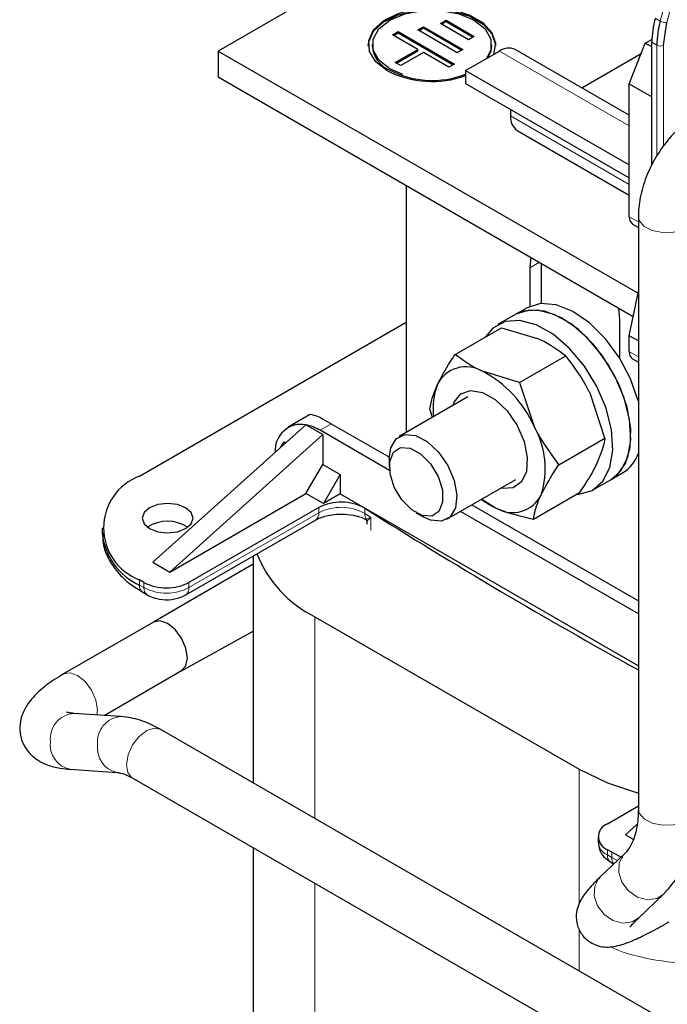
# Model space of a CAD drawing. Header units: millimetres. Extents: x 5 to 418, y 2 to 292.
# Tile 34 of 41: x 322 to 339, y 117 to 142. Entities that reach past the tile are written whole.
import ezdxf

# ---------------------------------------------------------------- set-up
doc = ezdxf.new("R2010")
doc.units = ezdxf.units.MM

msp = doc.modelspace()

# ---------------------------------------------------------------- linework, layer by layer
at = {"color": 7, "linetype": 'Continuous', "lineweight": 25}
for p, q in [((334.7977, 145.7054), (327.2213, 141.3316)), ((332.809, 142.0253), (332.9507, 142.1068)), ((333.5149, 141.6164), (332.809, 142.0253)), ((332.8373, 142.0089), (332.9507, 142.0742)), ((332.9507, 142.1068), (333.6565, 141.6979)), ((332.9507, 142.0742), (332.9507, 142.1068)), ((332.9507, 142.0742), (333.6283, 141.6816)), ((338.4218, 141.4788), (338.502, 142.0501)), ((331.6061, 141.7408), (331.7477, 141.8223)), ((331.6343, 141.7244), (331.7477, 141.7896)), ((331.7477, 141.8223), (333.1595, 141.0045)), ((331.7477, 141.7896), (331.7477, 141.8223)), ((331.7477, 141.7896), (333.1312, 140.9882)), ((332.2428, 141.8626), (332.3845, 141.9441)), ((333.231, 141.2901), (332.2428, 141.8626)), ((332.2711, 141.8462), (332.3845, 141.9115)), ((332.3845, 141.9441), (333.3727, 141.3716)), ((332.3845, 141.9115), (332.3845, 141.9441)), ((332.3845, 141.9115), (333.3444, 141.3554)), ((332.2413, 141.3728), (331.6061, 141.7408)), ((333.6565, 141.6979), (333.5149, 141.6164)), ((337.5592, 140.5041), (337.9581, 141.5324)), ((337.9581, 141.5324), (338.126, 141.6184)), ((338.1248, 141.4362), (337.9581, 141.5324)), ((338.1248, 138.454), (338.1248, 141.5523)), ((327.2213, 141.3316), (327.2213, 140.6784)), ((327.2213, 141.3316), (337.7781, 135.2373)), ((331.0953, 141.4949), (331.0953, 141.4622)), ((331.6747, 141.0468), (332.2413, 141.3728)), ((331.703, 141.0304), (332.2413, 141.3401)), ((332.3825, 141.291), (331.8158, 140.965)), ((332.2413, 141.3401), (332.2413, 141.3728)), ((333.0178, 140.923), (332.3825, 141.291)), ((333.3727, 141.3716), (333.231, 141.2901)), ((333.4438, 140.8422), (334.2923, 141.332)), ((334.0953, 141.4622), (334.0953, 141.4949)), ((337.5592, 139.7166), (334.6923, 141.3716)), ((336.3654, 140.4057), (337.8546, 141.2654)), ((331.8158, 140.965), (331.6747, 141.0468)), ((333.1595, 141.0045), (333.0178, 140.923)), ((333.4438, 140.8422), (337.5592, 138.4664)), ((333.4438, 140.8422), (333.4438, 140.5155)), ((327.2213, 140.6784), (337.6586, 134.653)), ((333.4438, 140.5155), (337.5592, 138.1398)), ((337.5592, 140.5041), (338.1248, 140.1775)), ((337.5592, 137.16), (337.5592, 140.5041)), ((334.5752, 139.8624), (334.5752, 139.6989)), ((334.7409, 139.3326), (337.5592, 137.7057)), ((331.9447, 137.9516), (331.9447, 131.7272)), ((337.7865, 137.1641), (337.7865, 122.2515)), ((337.642, 136.9769), (337.7865, 136.8935)), ((335.082, 136.1405), (335.056, 135.8772)), ((335.056, 135.8772), (335.056, 134.9046)), ((335.3388, 135.9922), (335.3388, 134.9778)), ((337.5592, 134.1673), (337.7865, 135.2785)), ((334.9875, 134.8693), (334.7046, 134.706)), ((337.3187, 134.571), (337.2928, 134.8642)), ((334.7046, 134.706), (334.2521, 134.4448)), ((337.3187, 133.5984), (337.3187, 134.571)), ((325.2414, 130.6346), (331.9447, 134.5044)), ((333.1797, 133.6956), (334.3413, 134.3662)), ((334.3413, 134.3662), (335.2778, 134.0874)), ((337.7865, 134.036), (337.5592, 134.1673)), ((337.5592, 133.7665), (337.5592, 134.1673)), ((334.8002, 132.9923), (335.9618, 133.6629)), ((337.642, 133.5834), (337.7865, 133.5)), ((334.8002, 132.9923), (333.8636, 133.271)), ((334.8002, 132.9923), (335.1661, 131.8829)), ((333.5025, 132.6265), (331.7729, 131.628)), ((336.9462, 131.59), (336.5803, 132.6993)), ((329.5187, 132.1756), (328.981, 131.8652)), ((332.612, 132.1124), (332.5435, 132.3261)), ((329.4274, 131.9248), (325.5808, 128.463)), ((329.4274, 131.9246), (329.4277, 131.9246)), ((329.8517, 131.6798), (329.4277, 131.9246)), ((330.0638, 131.9493), (331.5246, 131.106)), ((329.8517, 131.6798), (326.005, 128.2181)), ((331.5297, 130.7765), (329.781, 131.786)), ((329.8517, 131.6798), (329.8517, 130.9286)), ((335.7846, 130.9194), (336.9462, 131.59)), ((328.7995, 131.3597), (328.8759, 131.4919)), ((328.8759, 131.4919), (328.9189, 131.4671)), ((329.4274, 130.1938), (329.8517, 130.9286)), ((329.8517, 130.9286), (330.2901, 130.6755)), ((331.5243, 131.0786), (331.5243, 130.8782)), ((330.2901, 130.6755), (329.8658, 129.9407)), ((330.2901, 130.6755), (330.2901, 130.1856)), ((337.1044, 130.549), (337.3873, 130.7123)), ((332.9728, 129.5494), (334.7024, 130.548)), ((336.6519, 130.2878), (337.1044, 130.549)), ((326.005, 128.2181), (329.4274, 130.1938)), ((329.8658, 129.9407), (329.4274, 130.1938)), ((330.2901, 130.1856), (329.8658, 129.9407)), ((330.2901, 130.1856), (337.7865, 125.858)), ((335.1485, 129.5499), (336.3101, 130.2205)), ((333.5968, 129.9097), (337.7865, 127.491)), ((333.8479, 130.0546), (334.2119, 129.8287)), ((329.7487, 129.8404), (326.4859, 127.9568)), ((332.1992, 129.7091), (332.3727, 129.6089)), ((332.563, 129.524), (332.3727, 129.6089)), ((337.7865, 127.1645), (333.314, 129.7464)), ((326.403, 127.643), (329.6659, 129.5266)), ((330.9243, 129.5559), (330.9428, 129.5555)), ((330.9579, 129.4859), (330.9579, 129.4242)), ((324.3041, 129.3284), (324.3041, 129.1977)), ((328.1014, 128.6235), (328.1014, 122.9114)), ((325.5808, 128.463), (326.005, 128.2181)), ((328.1014, 128.4199), (325.5957, 126.9597)), ((325.3545, 127.9568), (325.2414, 128.0221)), ((325.3242, 127.7083), (325.4374, 127.643)), ((325.5955, 126.9596), (323.3327, 125.6534)), ((329.6537, 127.0913), (336.3005, 123.2542)), ((326.2998, 125.7359), (328.1014, 126.7275)), ((324.3507, 124.6106), (326.3014, 125.7368)), ((324.7736, 124.5821), (323.5886, 124.662)), ((344.9266, 113.1984), (325.7646, 124.2604)), ((323.4936, 123.2532), (324.6786, 123.1733)), ((325.0586, 123.0376), (344.2207, 111.9756)), ((337.0076, 121.8827), (337.7865, 122.3324)), ((337.4602, 121.6052), (337.7511, 121.867)), ((336.7733, 121.5562), (336.7733, 121.4255)), ((337.4602, 121.6052), (337.6557, 121.4923)), ((328.1014, 121.281), (328.1014, 101.1005)), ((337.1207, 121.1643), (337.0076, 121.2296)), ((337.4359, 121.1257), (336.8193, 120.5354)), ((337.3994, 121.0212), (337.1207, 121.1643)), ((337.0905, 120.9158), (337.1692, 120.8704)), ((337.7957, 119.5154), (338.4124, 120.1057))]:
    msp.add_line(p, q, dxfattribs=at)
at = {"color": 7, "linetype": 'Continuous', "lineweight": 18}
for p, q in [((338.6198, 143.1456), (338.3374, 142.0866)), ((338.502, 142.0501), (338.7895, 143.1283)), ((338.3374, 142.0866), (338.2101, 142.1601)), ((338.1248, 141.5523), (338.2521, 141.4788)), ((334.2923, 141.332), (337.5592, 139.4461)), ((338.2521, 138.6826), (338.2521, 141.4788)), ((338.4218, 138.9375), (338.4218, 141.4788)), ((334.5752, 139.6989), (337.5592, 137.9763)), ((337.5592, 137.16), (337.7865, 137.0288)), ((335.297, 136.0163), (335.056, 135.8772)), ((337.7865, 133.6353), (337.5592, 133.7665)), ((329.781, 131.786), (330.0638, 131.9493)), ((326.4859, 127.8262), (329.7487, 129.7098)), ((329.7487, 129.7098), (329.7487, 129.8404)), ((330.9058, 129.8249), (330.9058, 129.6942)), ((330.9428, 129.5555), (331.0627, 129.595)), ((331.0627, 129.595), (330.9689, 129.5074)), ((331.0627, 129.595), (331.0627, 129.2684)), ((325.2414, 127.8915), (325.2414, 128.0221)), ((325.3545, 127.8262), (325.2414, 127.8915)), ((325.3545, 127.9568), (325.3545, 127.8262)), ((326.4859, 127.8262), (326.4859, 127.9568)), ((329.6537, 127.0913), (329.6537, 122.0153)), ((336.3005, 123.2542), (336.3005, 119.8789)), ((337.0076, 121.099), (337.0076, 121.2296)), ((337.1207, 121.0336), (337.0076, 121.099)), ((337.1207, 121.1643), (337.1207, 121.0336)), ((337.1207, 121.0336), (337.2604, 120.9577)), ((329.6537, 120.3849), (329.6537, 98.937)), ((336.3005, 119.2399), (336.3005, 118.1782))]:
    msp.add_line(p, q, dxfattribs=at)
at = {"color": 7, "linetype": 'Continuous', "lineweight": 25, "flags": 128}
for points in [[(330.9953, 141.4622), (331.0053, 141.5656), (331.1288, 141.8316), (331.3825, 142.0647), (331.744, 142.2443), (332.1812, 142.3544), (332.6551, 142.3852), (333.1237, 142.334), (333.5454, 142.2054), (333.8826, 142.0107), (334.1055, 141.7673), (334.1941, 141.4968), (334.1953, 141.4622)], [(331.4639, 140.8418), (331.1807, 141.0633), (331.0232, 141.3232), (331.0053, 141.5983), (331.1288, 141.8642), (331.3825, 142.0974), (331.744, 142.277), (332.0474, 142.3627)], [(331.86, 140.7401), (331.5346, 140.8826), (331.2588, 141.1018), (331.1137, 141.3594), (331.1137, 141.6303), (331.2588, 141.888), (331.5346, 142.1072), (331.9143, 142.2664), (332.3606, 142.3502), (332.8299, 142.3502), (333.2763, 142.2664), (333.6559, 142.1072), (333.9318, 141.888), (334.0768, 141.6303), (334.0768, 141.3594), (333.9666, 141.1439)], [(333.2772, 142.3305), (333.5454, 142.2381), (333.8826, 142.0434), (334.1055, 141.7999), (334.1941, 141.5294), (334.1407, 141.2558), (334.1332, 141.2401)], [(334.0953, 141.4622), (334.0768, 141.3268), (334.0048, 141.166)], [(337.1044, 130.549), (337.2433, 130.6503), (337.4606, 130.9472), (337.5801, 131.3496), (337.5944, 131.8324), (337.5024, 132.3651), (337.3101, 132.9143), (337.0294, 133.4454), (336.6781, 133.9252), (336.2781, 134.3234), (335.8547, 134.6151), (335.4344, 134.7819), (335.0437, 134.8133), (334.707, 134.7074), (334.7046, 134.706)], [(337.1044, 130.549), (337.3485, 130.7643), (337.5248, 131.1095), (337.5994, 131.5501), (337.5675, 132.0583), (337.4311, 132.6024), (337.1987, 133.148), (336.8851, 133.6609), (336.5098, 134.1089), (336.0965, 134.4638), (335.6712, 134.7033), (335.2605, 134.8124), (334.8902, 134.7842), (334.7046, 134.706)], [(337.7865, 132.5236), (337.7853, 132.5284), (337.5929, 133.0775), (337.3123, 133.6087), (336.9609, 134.0885), (336.561, 134.4867), (336.1376, 134.7784), (335.7173, 134.9452), (335.3265, 134.9766), (334.9899, 134.8707), (334.9875, 134.8693)], [(336.2322, 130.1756), (336.2877, 130.1782), (336.6288, 130.2749), (336.8959, 130.5031), (337.0723, 130.8482), (337.1469, 131.2888), (337.1149, 131.7971), (336.9785, 132.3411), (336.7462, 132.8867), (336.4325, 133.3997), (336.0573, 133.8476), (335.644, 134.2025), (335.2186, 134.4421), (334.8079, 134.5512), (334.4377, 134.523), (334.1312, 134.3593), (333.945, 134.1375)], [(333.1193, 132.4053), (333.153, 132.4928), (333.3225, 132.7033), (333.5694, 132.7888), (333.8671, 132.74), (334.1834, 132.5623), (334.4838, 132.2749), (334.7359, 131.9089), (334.9123, 131.504), (334.994, 131.104), (334.972, 130.7524), (334.8489, 130.4872), (334.6378, 130.3372), (334.3617, 130.3185), (334.3192, 130.3267)], [(331.5243, 131.0786), (331.5616, 131.3443), (331.6956, 131.57), (331.9112, 131.6774), (332.1826, 131.6534), (332.4769, 131.5011), (332.7587, 131.2387), (332.9939, 130.8979), (333.1542, 130.5198), (333.2202, 130.15), (333.1841, 129.8331), (333.0501, 129.6074), (332.8344, 129.5), (332.563, 129.524), (332.563, 129.524)], [(332.3506, 129.6416), (332.0873, 129.7845), (331.8411, 130.0346), (331.6494, 130.3538), (331.5415, 130.6936), (331.5336, 131.0021), (331.6271, 131.2324), (331.8078, 131.3495), (332.048, 131.3355), (332.3112, 131.1926), (332.5575, 130.9425), (332.7491, 130.6232), (332.8571, 130.2835), (332.8649, 129.975), (332.7714, 129.7446), (332.5908, 129.6276), (332.3506, 129.6416)], [(326.401, 129.312), (326.5397, 129.4319), (326.5885, 129.5733), (326.5397, 129.7147), (326.401, 129.8345), (326.1934, 129.9146), (325.9485, 129.9428), (325.7035, 129.9146), (325.4959, 129.8345), (325.3572, 129.7147), (325.3085, 129.5733), (325.3572, 129.4319), (325.4959, 129.312), (325.7035, 129.232), (325.9485, 129.2038), (326.1934, 129.232), (326.401, 129.312)], [(326.3014, 125.7368), (326.3015, 125.7368), (326.4097, 125.8613), (326.4477, 126.06), (326.4097, 126.3025), (326.3015, 126.552), (326.1395, 126.7705), (325.9485, 126.9247), (325.7574, 126.9911), (325.5955, 126.9596)], [(326.2988, 125.7352), (326.3015, 125.7368), (326.4097, 125.8613), (326.4477, 126.06), (326.4097, 126.3025), (326.3015, 126.552), (326.1395, 126.7705), (325.9485, 126.9247), (325.7574, 126.9911), (325.597, 126.9605)], [(336.3005, 123.2542), (337.0082, 122.9114), (337.7865, 122.6506)]]:
    msp.add_lwpolyline(points, dxfattribs=at)
at = {"color": 7, "linetype": 'Continuous', "lineweight": 18, "flags": 128}
for points in [[(337.7865, 137.1643), (337.8089, 137.0623), (337.9284, 136.919), (338.1338, 136.813), (338.3938, 136.7605), (338.6688, 136.7694), (338.917, 136.8384), (339.1006, 136.957), (339.1916, 137.1071), (339.1985, 137.1585)], [(324.1701, 124.6228), (324.1849, 124.7537), (324.1469, 124.9963), (324.0387, 125.2458), (323.8768, 125.4642), (323.6857, 125.6184), (323.4947, 125.6848), (323.3327, 125.6533), (323.3326, 125.6533)], [(325.7646, 124.2604), (325.6133, 124.2928), (325.4231, 124.232), (325.2313, 124.0824), (325.0669, 123.8669), (324.9549, 123.6182)], [(324.9549, 123.6182), (324.9125, 123.3742), (324.9461, 123.172), (325.0505, 123.0425), (325.0586, 123.0376)], [(337.7865, 122.2515), (337.8089, 122.1497), (337.9284, 122.0064), (338.1338, 121.9004), (338.3938, 121.8479), (338.6688, 121.8568), (338.917, 121.9258), (339.1006, 122.0444), (339.1916, 122.1945), (339.1985, 122.2515)], [(337.4301, 121.12), (337.4132, 121.1024), (337.3052, 120.9034)], [(337.3052, 120.9034), (337.2915, 120.6607), (337.3741, 120.4111), (337.5404, 120.1926), (337.7651, 120.0386), (338.014, 119.9724), (338.2493, 120.0042), (338.4127, 120.106)], [(336.8193, 120.5354), (336.7965, 120.512), (336.6886, 120.3131)], [(336.6886, 120.3131), (336.6748, 120.0703), (336.7574, 119.8207), (336.9237, 119.6023), (337.1484, 119.4482), (337.3974, 119.3821), (337.6326, 119.4138), (337.7957, 119.5154)]]:
    msp.add_lwpolyline(points, dxfattribs=at)
at = {"color": 7, "linetype": 'Continuous', "lineweight": 25}
for centre, radius, start, end in [((340.5023, 141.5285), 2.3776, 164.5964, 179.42776), ((340.6296, 141.4551), 2.3776, 164.5964, 179.42776), ((331.8215, 141.5195), 0.7285, 184.5109, 246.80924), ((334.5267, 141.0049), 0.4024, 65.69288, 125.61758), ((332.6031, 143.0507), 2.4854, 242.71926, 289.77064), ((332.6019, 142.9144), 2.3241, 242.66141, 291.23666), ((334.9557, 139.6504), 0.3836, 172.74417, 235.94365), ((337.7494, 137.1358), 0.1918, 172.74417, 235.94365), ((337.7537, 133.7443), 0.1958, 173.46674, 235.22108), ((333.4517, 132.5886), 0.7971, 58.8879, 154.00373), ((332.5649, 130.7473), 2.8383, 23.58505, 62.76999), ((334.217, 132.3485), 1.5946, 158.30562, 187.9752), ((329.3054, 131.2812), 0.6549, 79.26017, 184.7018), ((329.1835, 130.7826), 1.1678, 59.22499, 77.92714), ((333.2946, 130.8242), 2.1502, 342.05651, 29.49716), ((336.8885, 131.5203), 0.9496, 301.68328, 341.032), ((325.7371, 129.3284), 1.3972, 110.78342, 249.21658), ((334.6238, 130.5112), 0.7971, 238.8879, 334.00373), ((330.3129, 128.7584), 1.2202, 60.92664, 117.53507), ((335.0157, 131.624), 1.967, 233.20901, 245.88065), ((401.2537, 240.981), 131.5466, 237.67132, 241.153223), ((325.9485, 128.5899), 0.9069, 56.33248, 123.66752), ((325.9056, 129.3574), 1.6094, 185.6948, 245.62534), ((330.9776, 129.7699), 2.9879, 201.42875, 243.69775), ((325.9202, 129.0486), 1.2296, 242.60967, 297.39033), ((337.1316, 121.5562), 0.3493, 110.78342, 249.21658)]:
    msp.add_arc(centre, radius, start, end, dxfattribs=at)
at = {"color": 7, "linetype": 'Continuous', "lineweight": 18}
for centre, radius, start, end in [((338.4796, 142.3386), 0.2894, 240.57299, 274.44123), ((338.337, 141.6426), 0.1844, 242.60967, 297.39033), ((329.5585, 129.6856), 0.1918, 304.05635, 7.25583), ((330.3129, 128.6278), 1.2202, 60.92664, 117.53507), ((331.1513, 129.6854), 0.2457, 177.94206, 211.91664), ((397.736, 235.1648), 124.8612, 237.640087, 237.725283), ((330.8882, 129.4948), 0.0816, 8.86043, 48.03629), ((325.4374, 127.8698), 0.1972, 173.70115, 234.98667), ((325.5447, 127.8019), 0.1918, 172.74121, 235.97315), ((325.9202, 128.9179), 1.2296, 242.60967, 297.39033), ((326.2856, 127.8065), 0.2012, 305.70095, 5.62013), ((323.6384, 124.0247), 0.6393, 94.46487, 186.34511), ((324.8234, 123.9448), 0.6393, 94.47061, 186.34449), ((323.6216, 123.865), 0.625, 171.81012, 258.18424), ((324.8097, 123.786), 0.628, 171.92914, 256.97618), ((337.1737, 121.4654), 0.4024, 185.6948, 245.62534), ((337.2036, 121.0773), 0.1972, 173.70115, 234.98667), ((337.3382, 121.0171), 0.2181, 175.63996, 220.88963)]:
    msp.add_arc(centre, radius, start, end, dxfattribs=at)
at = {"color": 7, "linetype": 'Continuous', "lineweight": 25}
msp.add_ellipse((330.9341, 131.1452), major_axis=(1.4228, -1.0238), ratio=0.1110742, start_param=2.3062436, end_param=3.0915605, dxfattribs=at)
for points, knots in [([(339.2709, 139.7351), (339.192, 139.6855), (338.9742, 139.5487), (338.6471, 139.2468), (338.315, 138.8246), (338.0492, 138.3471), (337.8649, 137.8392), (337.7928, 137.4402), (337.7878, 137.2184), (337.7865, 137.1641)], [0, 0, 0, 0, 0.0959555, 0.2645706, 0.432855, 0.6010867, 0.7708124, 0.9438427, 1, 1, 1, 1]), ([(335.2778, 134.0874), (335.2969, 134.079), (335.5688, 133.9592), (335.7724, 133.8057), (335.9618, 133.6629)], [0, 0, 0, 0, 0.0702006, 1, 1, 1, 1]), ([(332.7353, 132.938), (332.8338, 133.126), (332.9613, 133.3693), (333.1393, 133.6353), (333.1797, 133.6956)], [0, 0, 0, 0, 0.7730974, 1, 1, 1, 1]), ([(333.8636, 133.271), (333.8446, 133.2795), (333.5727, 133.3992), (333.369, 133.5528), (333.1797, 133.6956)], [0, 0, 0, 0, 0.0702006, 1, 1, 1, 1]), ([(336.5803, 132.6993), (336.5685, 132.7238), (336.4005, 133.0728), (336.1732, 133.3786), (335.9618, 133.6629)], [0, 0, 0, 0, 0.0702006, 1, 1, 1, 1]), ([(332.5435, 132.3261), (332.5718, 132.4673), (332.6092, 132.6542), (332.7105, 132.8822), (332.7353, 132.938)], [0, 0, 0, 0, 0.7556342, 1, 1, 1, 1]), ([(335.1661, 131.8829), (335.1779, 131.8584), (335.3459, 131.5095), (335.5733, 131.2037), (335.7846, 130.9194)], [0, 0, 0, 0, 0.0702006, 1, 1, 1, 1]), ([(336.9462, 131.59), (336.9396, 131.5491), (336.9103, 131.369), (336.8224, 131.1486), (336.7545, 130.9782)], [0, 0, 0, 0, 0.2269026, 1, 1, 1, 1]), ([(335.3403, 130.1618), (335.4388, 130.3498), (335.5663, 130.5931), (335.7443, 130.8591), (335.7846, 130.9194)], [0, 0, 0, 0, 0.7730974, 1, 1, 1, 1]), ([(336.7545, 130.9782), (336.7266, 130.9206), (336.6126, 130.6853), (336.4403, 130.4205), (336.3101, 130.2205)], [0, 0, 0, 0, 0.2443658, 1, 1, 1, 1]), ([(335.1485, 129.5499), (335.1768, 129.6911), (335.2142, 129.878), (335.3155, 130.106), (335.3403, 130.1618)], [0, 0, 0, 0, 0.7556342, 1, 1, 1, 1]), ([(329.6703, 129.5263), (329.6781, 129.5317), (329.7161, 129.5582), (329.8263, 129.6017), (329.9927, 129.6481), (330.1613, 129.6726), (330.274, 129.6751), (330.3144, 129.676)], [0, 0, 0, 0, 0.0642085, 0.3135773, 0.549839, 0.8388017, 1, 1, 1, 1]), ([(330.3144, 129.676), (330.4195, 129.6705), (330.566, 129.6629), (330.7522, 129.617), (330.8574, 129.5823), (330.9073, 129.5542), (330.9191, 129.5476)], [0, 0, 0, 0, 0.45531554, 0.63497496, 0.91368625, 1, 1, 1, 1]), ([(334.2119, 129.8287), (334.2312, 129.8204), (334.5066, 129.7027), (334.8392, 129.6235), (335.1485, 129.5499)], [0, 0, 0, 0, 0.0702006, 1, 1, 1, 1]), ([(330.9141, 129.5548), (330.9205, 129.5509), (330.9331, 129.5431), (330.9474, 129.5246), (330.9562, 129.5035), (330.957, 129.4888), (330.9574, 129.4817)], [0, 0, 0, 0, 0.2649896, 0.5246514, 0.7715361, 1, 1, 1, 1]), ([(330.9689, 129.5074), (330.9648, 129.5019), (330.9578, 129.4924), (330.9608, 129.4878), (330.962, 129.4858)], [0, 0, 0, 0, 0.5785933, 1, 1, 1, 1]), ([(324.317, 129.204), (324.3169, 129.1131), (324.3166, 128.8909), (324.4492, 128.55), (324.6823, 128.2079), (324.9784, 127.9238), (325.2204, 127.7769), (325.3284, 127.7113)], [0, 0, 0, 0, 0.1530094, 0.3739744, 0.5982699, 0.820568, 1, 1, 1, 1]), ([(325.4374, 127.643), (325.4925, 127.6161), (325.6327, 127.5475), (325.901, 127.5094), (326.1838, 127.5387), (326.3382, 127.6122), (326.403, 127.643)], [0, 0, 0, 0, 0.1878046, 0.477884, 0.7807662, 1, 1, 1, 1]), ([(323.3327, 125.6534), (323.2558, 125.6072), (323.0228, 125.4676), (322.7109, 125.2286), (322.4467, 124.9416), (322.2816, 124.638), (322.2142, 124.3196), (322.26, 123.9843), (322.4228, 123.6936), (322.6593, 123.4851), (322.9357, 123.3501), (323.2117, 123.2795), (323.4118, 123.2609), (323.4936, 123.2532)], [0, 0, 0, 0, 0.06589531, 0.19951155, 0.32123288, 0.41174944, 0.49614256, 0.5790257, 0.66605477, 0.7467538, 0.83123498, 0.9309395, 1, 1, 1, 1]), ([(323.5886, 124.662), (323.5514, 124.6649), (323.4639, 124.6717), (323.4047, 124.6965), (323.4213, 124.6869), (323.4227, 124.6861)], [0, 0, 0, 0, 0.4038272, 0.9503948, 1, 1, 1, 1]), ([(325.7646, 124.2604), (325.6742, 124.3087), (325.4337, 124.4373), (325.0997, 124.5462), (324.8577, 124.5729), (324.7736, 124.5821)], [0, 0, 0, 0, 0.2819613, 0.75032803, 1, 1, 1, 1]), ([(324.6786, 123.1733), (324.7046, 123.1704), (324.7813, 123.1617), (324.9226, 123.1131), (325.0351, 123.0507), (325.0586, 123.0376)], [0, 0, 0, 0, 0.2881893, 0.8509828, 1, 1, 1, 1]), ([(337.7865, 122.2515), (337.7845, 122.1711), (337.7788, 121.9375), (337.7167, 121.6099), (337.5933, 121.304), (337.4895, 121.1864), (337.4359, 121.1257)], [0, 0, 0, 0, 0.14621173, 0.42465714, 0.7030549, 1, 1, 1, 1]), ([(338.4124, 120.1057), (338.4879, 120.1851), (338.682, 120.3889), (338.9203, 120.7927), (339.1061, 121.3196), (339.1885, 121.8162), (339.1959, 122.1394), (339.1985, 122.2515)], [0, 0, 0, 0, 0.148332, 0.3811951, 0.6198208, 0.8681711, 1, 1, 1, 1]), ([(336.7743, 121.4243), (336.7825, 121.3537), (336.7983, 121.2173), (336.9162, 121.0372), (337.0302, 120.9578), (337.0905, 120.9158)], [0, 0, 0, 0, 0.33615755, 0.64932055, 1, 1, 1, 1]), ([(336.8193, 120.5354), (336.7682, 120.4853), (336.6072, 120.3277), (336.4373, 120.1308), (336.2957, 119.9015), (336.2202, 119.6552), (336.2214, 119.3876), (336.3333, 119.1078), (336.5445, 118.9008), (336.7854, 118.7988), (336.9993, 118.7742), (337.1921, 118.7932), (337.4132, 118.8499), (337.6928, 118.9594), (338.07, 119.1427), (338.3767, 119.3107), (338.5454, 119.4079), (338.5627, 119.4178)], [0, 0, 0, 0, 0.05680979, 0.17893254, 0.25564765, 0.30412679, 0.354917, 0.40765941, 0.4640229, 0.51062116, 0.55561008, 0.60541889, 0.67026989, 0.77686162, 0.88467182, 0.98823365, 1, 1, 1, 1]), ([(337.5752, 119.2811), (337.5747, 119.2802), (337.5728, 119.2771), (337.6312, 119.3532), (337.7341, 119.4547), (337.7957, 119.5154)], [0, 0, 0, 0, 0.1436525, 0.4871479, 1, 1, 1, 1])]:
    msp.add_open_spline(points, degree=3, knots=knots, dxfattribs=at)
at = {"color": 7, "linetype": 'Continuous', "lineweight": 18}
msp.add_open_spline([(341.6066, 118.5061), (341.4452, 118.4652), (340.8037, 118.3027), (339.6675, 118.2784), (338.375, 118.4084), (337.5219, 118.5889), (337.1415, 118.7583), (337.0755, 118.7877)], degree=3, knots=[0, 0, 0, 0, 0.1093258, 0.4346142, 0.6909624, 0.9464235, 1, 1, 1, 1], dxfattribs=at)

doc.saveas('drawing.dxf')
